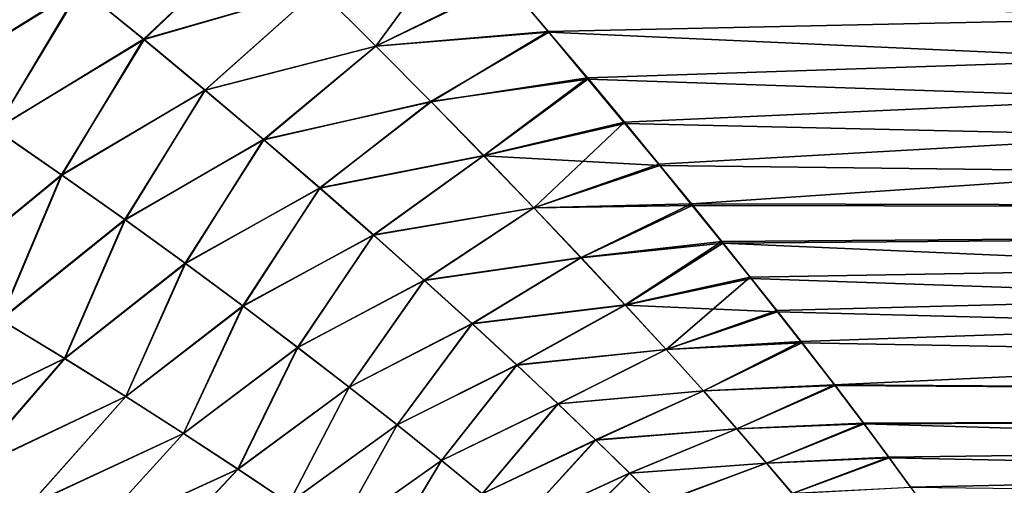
# Model space of a CAD drawing. Header units: millimetres. Extents: x -22 to 72, y 0 to 291.
# Tile 10 of 99: x 20.21 to 28.81, y 64.26 to 68.33. Entities that reach past the tile are written whole.
import ezdxf

# ---------------------------------------------------------------- set-up
doc = ezdxf.new("R2010")
doc.units = ezdxf.units.MM
doc.header["$LTSCALE"] = 65.185185
for name, color, linetype in [('13', 7, 'CONTINUOUS'), ('14', 7, 'CONTINUOUS'), ('6', 7, 'CONTINUOUS'), ('8', 7, 'CONTINUOUS')]:
    doc.layers.add(name, color=color, linetype=linetype)

msp = doc.modelspace()

# ---------------------------------------------------------------- linework, layer by layer
at = {"layer": '13', "color": 7, "linetype": 'CONTINUOUS'}
for points in [[(24.0684, 69.1205, 14.2993), (22.8185, 68.5972, 13.8979), (23.3209, 68.0971, 13.2952), (24.0684, 69.1205, 14.2993)], [(24.4613, 68.6586, 13.7858), (24.0684, 69.1205, 14.2993), (23.3209, 68.0971, 13.2952), (24.4613, 68.6586, 13.7858)], [(20.736, 68.6099, 14.5112), (20.1672, 69.0654, 15.033), (19.3957, 67.7736, 14.5527), (20.736, 68.6099, 14.5112)], [(21.2896, 68.1578, 13.9624), (22.2979, 69.1108, 14.4732), (20.736, 68.6099, 14.5112), (21.2896, 68.1578, 13.9624)], [(22.8185, 68.5972, 13.8979), (22.2979, 69.1108, 14.4732), (21.2896, 68.1578, 13.9624), (22.8185, 68.5972, 13.8979)], [(19.9954, 67.3697, 13.9866), (20.736, 68.6099, 14.5112), (19.3957, 67.7736, 14.5527), (19.9954, 67.3697, 13.9866)], [(21.2896, 68.1578, 13.9624), (20.736, 68.6099, 14.5112), (19.9954, 67.3697, 13.9866), (21.2896, 68.1578, 13.9624)], [(21.8243, 67.7135, 13.3889), (22.8185, 68.5972, 13.8979), (21.2896, 68.1578, 13.9624), (21.8243, 67.7135, 13.3889)], [(23.3209, 68.0971, 13.2952), (22.8185, 68.5972, 13.8979), (21.8243, 67.7135, 13.3889), (23.3209, 68.0971, 13.2952)], [(24.8272, 68.2264, 13.273), (24.4613, 68.6586, 13.7858), (23.3209, 68.0971, 13.2952), (24.8272, 68.2264, 13.273)], [(24.8272, 68.2264, 13.273), (23.3209, 68.0971, 13.2952), (23.8029, 67.6119, 12.6647), (24.8272, 68.2264, 13.273)], [(25.1694, 67.8196, 12.7579), (24.8272, 68.2264, 13.273), (23.8029, 67.6119, 12.6647), (25.1694, 67.8196, 12.7579)], [(20.5735, 66.9702, 13.3978), (21.2896, 68.1578, 13.9624), (19.9954, 67.3697, 13.9866), (20.5735, 66.9702, 13.3978)], [(21.8243, 67.7135, 13.3889), (21.2896, 68.1578, 13.9624), (20.5735, 66.9702, 13.3978), (21.8243, 67.7135, 13.3889)], [(22.3375, 67.2808, 12.7927), (23.3209, 68.0971, 13.2952), (21.8243, 67.7135, 13.3889), (22.3375, 67.2808, 12.7927)], [(23.8029, 67.6119, 12.6647), (23.3209, 68.0971, 13.2952), (22.3375, 67.2808, 12.7927), (23.8029, 67.6119, 12.6647)], [(25.1694, 67.8196, 12.7579), (23.8029, 67.6119, 12.6647), (24.2639, 67.1404, 12.0021), (25.1694, 67.8196, 12.7579)], [(25.492, 67.4323, 12.235), (25.1694, 67.8196, 12.7579), (24.2639, 67.1404, 12.0021), (25.492, 67.4323, 12.235)], [(21.1269, 66.5794, 12.7888), (21.8243, 67.7135, 13.3889), (20.5735, 66.9702, 13.3978), (21.1269, 66.5794, 12.7888)], [(22.3375, 67.2808, 12.7927), (21.8243, 67.7135, 13.3889), (21.1269, 66.5794, 12.7888), (22.3375, 67.2808, 12.7927)], [(22.8287, 66.8592, 12.1709), (23.8029, 67.6119, 12.6647), (22.3375, 67.2808, 12.7927), (22.8287, 66.8592, 12.1709)], [(24.2639, 67.1404, 12.0021), (23.8029, 67.6119, 12.6647), (22.8287, 66.8592, 12.1709), (24.2639, 67.1404, 12.0021)], [(25.492, 67.4323, 12.235), (24.2639, 67.1404, 12.0021), (24.7017, 66.6853, 11.3075), (25.492, 67.4323, 12.235)], [(25.7942, 67.0656, 11.7065), (25.492, 67.4323, 12.235), (24.7017, 66.6853, 11.3075), (25.7942, 67.0656, 11.7065)], [(20.5735, 66.9702, 13.3978), (19.9954, 67.3697, 13.9866), (19.4523, 66.0521, 13.5213), (20.5735, 66.9702, 13.3978)], [(21.6553, 66.1981, 12.1576), (22.3375, 67.2808, 12.7927), (21.1269, 66.5794, 12.7888), (21.6553, 66.1981, 12.1576)], [(22.8287, 66.8592, 12.1709), (22.3375, 67.2808, 12.7927), (21.6553, 66.1981, 12.1576), (22.8287, 66.8592, 12.1709)], [(23.2976, 66.4489, 11.5203), (24.2639, 67.1404, 12.0021), (22.8287, 66.8592, 12.1709), (23.2976, 66.4489, 11.5203)], [(24.7017, 66.6853, 11.3075), (24.2639, 67.1404, 12.0021), (23.2976, 66.4489, 11.5203), (24.7017, 66.6853, 11.3075)], [(26.0782, 66.7179, 11.1713), (25.7942, 67.0656, 11.7065), (24.7017, 66.6853, 11.3075), (26.0782, 66.7179, 11.1713)], [(20.0401, 65.7054, 12.8875), (20.5735, 66.9702, 13.3978), (19.4523, 66.0521, 13.5213), (20.0401, 65.7054, 12.8875)], [(21.1269, 66.5794, 12.7888), (20.5735, 66.9702, 13.3978), (20.0401, 65.7054, 12.8875), (21.1269, 66.5794, 12.7888)], [(22.1593, 65.8257, 11.4999), (22.8287, 66.8592, 12.1709), (21.6553, 66.1981, 12.1576), (22.1593, 65.8257, 11.4999)], [(23.2976, 66.4489, 11.5203), (22.8287, 66.8592, 12.1709), (22.1593, 65.8257, 11.4999), (23.2976, 66.4489, 11.5203)], [(26.0782, 66.7179, 11.1713), (24.7017, 66.6853, 11.3075), (25.1146, 66.2493, 10.5815), (26.0782, 66.7179, 11.1713)], [(26.3443, 66.3889, 10.6296), (26.0782, 66.7179, 11.1713), (25.1146, 66.2493, 10.5815), (26.3443, 66.3889, 10.6296)], [(23.7421, 66.0524, 10.8416), (24.7017, 66.6853, 11.3075), (23.2976, 66.4489, 11.5203), (23.7421, 66.0524, 10.8416)], [(25.1146, 66.2493, 10.5815), (24.7017, 66.6853, 11.3075), (23.7421, 66.0524, 10.8416), (25.1146, 66.2493, 10.5815)], [(20.6, 65.3665, 12.2354), (21.1269, 66.5794, 12.7888), (20.0401, 65.7054, 12.8875), (20.6, 65.3665, 12.2354)], [(21.6553, 66.1981, 12.1576), (21.1269, 66.5794, 12.7888), (20.6, 65.3665, 12.2354), (21.6553, 66.1981, 12.1576)], [(22.6371, 65.4648, 10.8159), (23.2976, 66.4489, 11.5203), (22.1593, 65.8257, 11.4999), (22.6371, 65.4648, 10.8159)], [(23.7421, 66.0524, 10.8416), (23.2976, 66.4489, 11.5203), (22.6371, 65.4648, 10.8159), (23.7421, 66.0524, 10.8416)], [(26.3443, 66.3889, 10.6296), (25.1146, 66.2493, 10.5815), (25.5003, 65.8354, 9.8251), (26.3443, 66.3889, 10.6296)], [(26.5927, 66.0788, 10.0826), (26.3443, 66.3889, 10.6296), (25.5003, 65.8354, 9.8251), (26.5927, 66.0788, 10.0826)], [(21.1336, 65.0347, 11.5598), (21.6553, 66.1981, 12.1576), (20.6, 65.3665, 12.2354), (21.1336, 65.0347, 11.5598)], [(22.1593, 65.8257, 11.4999), (21.6553, 66.1981, 12.1576), (21.1336, 65.0347, 11.5598), (22.1593, 65.8257, 11.4999)], [(24.1605, 65.6724, 10.1352), (25.1146, 66.2493, 10.5815), (23.7421, 66.0524, 10.8416), (24.1605, 65.6724, 10.1352)], [(25.5003, 65.8354, 9.8251), (25.1146, 66.2493, 10.5815), (24.1605, 65.6724, 10.1352), (25.5003, 65.8354, 9.8251)], [(23.0868, 65.1178, 10.1058), (23.7421, 66.0524, 10.8416), (22.6371, 65.4648, 10.8159), (23.0868, 65.1178, 10.1058)], [(24.1605, 65.6724, 10.1352), (23.7421, 66.0524, 10.8416), (23.0868, 65.1178, 10.1058), (24.1605, 65.6724, 10.1352)], [(26.5927, 66.0788, 10.0826), (25.5003, 65.8354, 9.8251), (25.8568, 65.4465, 9.04), (26.5927, 66.0788, 10.0826)], [(26.8236, 65.7876, 9.5313), (26.5927, 66.0788, 10.0826), (25.8568, 65.4465, 9.04), (26.8236, 65.7876, 9.5313)], [(21.6391, 64.7122, 10.8606), (22.1593, 65.8257, 11.4999), (21.1336, 65.0347, 11.5598), (21.6391, 64.7122, 10.8606)], [(22.6371, 65.4648, 10.8159), (22.1593, 65.8257, 11.4999), (21.6391, 64.7122, 10.8606), (22.6371, 65.4648, 10.8159)], [(24.5509, 65.3115, 9.4022), (25.5003, 65.8354, 9.8251), (24.1605, 65.6724, 10.1352), (24.5509, 65.3115, 9.4022)], [(25.8568, 65.4465, 9.04), (25.5003, 65.8354, 9.8251), (24.5509, 65.3115, 9.4022), (25.8568, 65.4465, 9.04)], [(27.0372, 65.515, 8.976), (26.8236, 65.7876, 9.5313), (25.8568, 65.4465, 9.04), (27.0372, 65.515, 8.976)], [(20.6, 65.3665, 12.2354), (20.0401, 65.7054, 12.8875), (19.159, 64.6674, 13.0338), (20.6, 65.3665, 12.2354)], [(23.5065, 64.7874, 9.3708), (24.1605, 65.6724, 10.1352), (23.0868, 65.1178, 10.1058), (23.5065, 64.7874, 9.3708)], [(24.5509, 65.3115, 9.4022), (24.1605, 65.6724, 10.1352), (23.5065, 64.7874, 9.3708), (24.5509, 65.3115, 9.4022)], [(27.0372, 65.515, 8.976), (25.8568, 65.4465, 9.04), (26.1822, 65.085, 8.2272), (27.0372, 65.515, 8.976)], [(27.3275, 65.1391, 8.1336), (27.0372, 65.515, 8.976), (26.1822, 65.085, 8.2272), (27.3275, 65.1391, 8.1336)], [(22.1148, 64.4014, 10.1378), (22.6371, 65.4648, 10.8159), (21.6391, 64.7122, 10.8606), (22.1148, 64.4014, 10.1378)], [(23.0868, 65.1178, 10.1058), (22.6371, 65.4648, 10.8159), (22.1148, 64.4014, 10.1378), (23.0868, 65.1178, 10.1058)], [(24.9115, 64.9722, 8.644), (25.8568, 65.4465, 9.04), (24.5509, 65.3115, 9.4022), (24.9115, 64.9722, 8.644)], [(26.1822, 65.085, 8.2272), (25.8568, 65.4465, 9.04), (24.9115, 64.9722, 8.644), (26.1822, 65.085, 8.2272)], [(19.7379, 64.3727, 12.3522), (20.6, 65.3665, 12.2354), (19.159, 64.6674, 13.0338), (19.7379, 64.3727, 12.3522)], [(21.1336, 65.0347, 11.5598), (20.6, 65.3665, 12.2354), (19.7379, 64.3727, 12.3522), (21.1336, 65.0347, 11.5598)], [(23.8944, 64.4761, 8.6118), (24.5509, 65.3115, 9.4022), (23.5065, 64.7874, 9.3708), (23.8944, 64.4761, 8.6118)], [(24.9115, 64.9722, 8.644), (24.5509, 65.3115, 9.4022), (23.8944, 64.4761, 8.6118), (24.9115, 64.9722, 8.644)], [(22.5587, 64.1047, 9.3923), (23.0868, 65.1178, 10.1058), (22.1148, 64.4014, 10.1378), (22.5587, 64.1047, 9.3923)], [(23.5065, 64.7874, 9.3708), (23.0868, 65.1178, 10.1058), (22.5587, 64.1047, 9.3923), (23.5065, 64.7874, 9.3708)], [(25.2406, 64.6567, 7.8611), (26.1822, 65.085, 8.2272), (24.9115, 64.9722, 8.644), (25.2406, 64.6567, 7.8611)], [(26.4752, 64.7532, 7.3878), (26.1822, 65.085, 8.2272), (25.2406, 64.6567, 7.8611), (26.4752, 64.7532, 7.3878)], [(27.3275, 65.1391, 8.1336), (26.1822, 65.085, 8.2272), (26.4752, 64.7532, 7.3878), (27.3275, 65.1391, 8.1336)], [(27.5823, 64.8025, 7.2806), (27.3275, 65.1391, 8.1336), (26.4752, 64.7532, 7.3878), (27.5823, 64.8025, 7.2806)], [(20.289, 64.0837, 11.6508), (21.1336, 65.0347, 11.5598), (19.7379, 64.3727, 12.3522), (20.289, 64.0837, 11.6508)], [(21.6391, 64.7122, 10.8606), (21.1336, 65.0347, 11.5598), (20.289, 64.0837, 11.6508), (21.6391, 64.7122, 10.8606)], [(24.2489, 64.1861, 7.8296), (24.9115, 64.9722, 8.644), (23.8944, 64.4761, 8.6118), (24.2489, 64.1861, 7.8296)], [(25.2406, 64.6567, 7.8611), (24.9115, 64.9722, 8.644), (24.2489, 64.1861, 7.8296), (25.2406, 64.6567, 7.8611)], [(22.9692, 63.8248, 8.625), (23.5065, 64.7874, 9.3708), (22.5587, 64.1047, 9.3923), (22.9692, 63.8248, 8.625)], [(23.8944, 64.4761, 8.6118), (23.5065, 64.7874, 9.3708), (22.9692, 63.8248, 8.625), (23.8944, 64.4761, 8.6118)], [(25.5371, 64.367, 7.0547), (26.4752, 64.7532, 7.3878), (25.2406, 64.6567, 7.8611), (25.5371, 64.367, 7.0547)], [(26.7345, 64.4536, 6.5232), (26.4752, 64.7532, 7.3878), (25.5371, 64.367, 7.0547), (26.7345, 64.4536, 6.5232)], [(27.5823, 64.8025, 7.2806), (26.4752, 64.7532, 7.3878), (26.7345, 64.4536, 6.5232), (27.5823, 64.8025, 7.2806)], [(27.8033, 64.5045, 6.4171), (27.5823, 64.8025, 7.2806), (26.7345, 64.4536, 6.5232), (27.8033, 64.5045, 6.4171)], [(20.8106, 63.8024, 10.9293), (21.6391, 64.7122, 10.8606), (20.289, 64.0837, 11.6508), (20.8106, 63.8024, 10.9293)], [(22.1148, 64.4014, 10.1378), (21.6391, 64.7122, 10.8606), (20.8106, 63.8024, 10.9293), (22.1148, 64.4014, 10.1378)], [(24.5687, 63.9194, 7.0249), (25.2406, 64.6567, 7.8611), (24.2489, 64.1861, 7.8296), (24.5687, 63.9194, 7.0249)], [(25.5371, 64.367, 7.0547), (25.2406, 64.6567, 7.8611), (24.5687, 63.9194, 7.0249), (25.5371, 64.367, 7.0547)], [(23.3446, 63.5636, 7.8364), (23.8944, 64.4761, 8.6118), (22.9692, 63.8248, 8.625), (23.3446, 63.5636, 7.8364)], [(24.2489, 64.1861, 7.8296), (23.8944, 64.4761, 8.6118), (23.3446, 63.5636, 7.8364), (24.2489, 64.1861, 7.8296)], [(27.8033, 64.5045, 6.4171), (26.7345, 64.4536, 6.5232), (26.9593, 64.1882, 5.6349), (27.8033, 64.5045, 6.4171)], [(27.9923, 64.244, 5.5401), (27.8033, 64.5045, 6.4171), (26.9593, 64.1882, 5.6349), (27.9923, 64.244, 5.5401)], [(21.3012, 63.5309, 10.1876), (22.1148, 64.4014, 10.1378), (20.8106, 63.8024, 10.9293), (21.3012, 63.5309, 10.1876)], [(22.5587, 64.1047, 9.3923), (22.1148, 64.4014, 10.1378), (21.3012, 63.5309, 10.1876), (22.5587, 64.1047, 9.3923)], [(25.8, 64.1053, 6.2256), (26.7345, 64.4536, 6.5232), (25.5371, 64.367, 7.0547), (25.8, 64.1053, 6.2256)], [(26.9593, 64.1882, 5.6349), (26.7345, 64.4536, 6.5232), (25.8, 64.1053, 6.2256), (26.9593, 64.1882, 5.6349)], [(20.289, 64.0837, 11.6508), (19.7379, 64.3727, 12.3522), (19.3034, 63.1689, 12.2283), (20.289, 64.0837, 11.6508)], [(24.8528, 63.678, 6.1984), (25.5371, 64.367, 7.0547), (24.5687, 63.9194, 7.0249), (24.8528, 63.678, 6.1984)], [(25.8, 64.1053, 6.2256), (25.5371, 64.367, 7.0547), (24.8528, 63.678, 6.1984), (25.8, 64.1053, 6.2256)]]:
    msp.add_3dface(points, dxfattribs=at)
at = {"layer": '14', "color": 7, "linetype": 'CONTINUOUS'}
for points in [[(21.2936, 68.1545, -13.9582), (20.7418, 68.605, -14.5055), (22.2976, 69.111, -14.4735), (21.2936, 68.1545, -13.9582)], [(22.8169, 68.5985, -13.8993), (21.2936, 68.1545, -13.9582), (22.2976, 69.111, -14.4735), (22.8169, 68.5985, -13.8993)], [(20.7418, 68.605, -14.5055), (19.3954, 67.7734, -14.5526), (20.1741, 69.0593, -15.0263), (20.7418, 68.605, -14.5055)], [(19.9939, 67.3708, -13.988), (19.3954, 67.7734, -14.5526), (20.7418, 68.605, -14.5055), (19.9939, 67.3708, -13.988)], [(21.2936, 68.1545, -13.9582), (19.9939, 67.3708, -13.988), (20.7418, 68.605, -14.5055), (21.2936, 68.1545, -13.9582)], [(21.8268, 67.7113, -13.3856), (21.2936, 68.1545, -13.9582), (22.8169, 68.5985, -13.8993), (21.8268, 67.7113, -13.3856)], [(23.3184, 68.0982, -13.2965), (21.8268, 67.7113, -13.3856), (22.8169, 68.5985, -13.8993), (23.3184, 68.0982, -13.2965)], [(24.466, 68.6508, -13.7769), (23.3184, 68.0982, -13.2965), (22.8169, 68.5985, -13.8993), (24.466, 68.6508, -13.7769)], [(24.466, 68.6508, -13.7769), (24.8311, 68.2184, -13.263), (23.3184, 68.0982, -13.2965), (24.466, 68.6508, -13.7769)], [(24.8311, 68.2184, -13.263), (23.8002, 67.6121, -12.6649), (23.3184, 68.0982, -13.2965), (24.8311, 68.2184, -13.263)], [(24.8311, 68.2184, -13.263), (25.1738, 67.8097, -12.7449), (23.8002, 67.6121, -12.6649), (24.8311, 68.2184, -13.263)], [(20.571, 66.9723, -13.4004), (19.9939, 67.3708, -13.988), (21.2936, 68.1545, -13.9582), (20.571, 66.9723, -13.4004)], [(21.8268, 67.7113, -13.3856), (20.571, 66.9723, -13.4004), (21.2936, 68.1545, -13.9582), (21.8268, 67.7113, -13.3856)], [(22.3392, 67.2785, -12.789), (21.8268, 67.7113, -13.3856), (23.3184, 68.0982, -13.2965), (22.3392, 67.2785, -12.789)], [(23.8002, 67.6121, -12.6649), (22.3392, 67.2785, -12.789), (23.3184, 68.0982, -13.2965), (23.8002, 67.6121, -12.6649)], [(25.1738, 67.8097, -12.7449), (24.2611, 67.14, -12.0014), (23.8002, 67.6121, -12.6649), (25.1738, 67.8097, -12.7449)], [(25.1738, 67.8097, -12.7449), (25.4972, 67.421, -12.2192), (24.2611, 67.14, -12.0014), (25.1738, 67.8097, -12.7449)], [(21.1242, 66.5815, -12.7911), (20.571, 66.9723, -13.4004), (21.8268, 67.7113, -13.3856), (21.1242, 66.5815, -12.7911)], [(22.3392, 67.2785, -12.789), (21.1242, 66.5815, -12.7911), (21.8268, 67.7113, -13.3856), (22.3392, 67.2785, -12.789)], [(22.8301, 66.8564, -12.1661), (22.3392, 67.2785, -12.789), (23.8002, 67.6121, -12.6649), (22.8301, 66.8564, -12.1661)], [(24.2611, 67.14, -12.0014), (22.8301, 66.8564, -12.1661), (23.8002, 67.6121, -12.6649), (24.2611, 67.14, -12.0014)], [(25.4972, 67.421, -12.2192), (25.8006, 67.0531, -11.6878), (24.2611, 67.14, -12.0014), (25.4972, 67.421, -12.2192)], [(20.571, 66.9723, -13.4004), (19.451, 66.0535, -13.5228), (19.9939, 67.3708, -13.988), (20.571, 66.9723, -13.4004)], [(21.653, 66.1995, -12.1587), (21.1242, 66.5815, -12.7911), (22.3392, 67.2785, -12.789), (21.653, 66.1995, -12.1587)], [(22.8301, 66.8564, -12.1661), (21.653, 66.1995, -12.1587), (22.3392, 67.2785, -12.789), (22.8301, 66.8564, -12.1661)], [(23.2988, 66.4459, -11.5149), (22.8301, 66.8564, -12.1661), (24.2611, 67.14, -12.0014), (23.2988, 66.4459, -11.5149)], [(24.6993, 66.6847, -11.3064), (23.2988, 66.4459, -11.5149), (24.2611, 67.14, -12.0014), (24.6993, 66.6847, -11.3064)], [(25.8006, 67.0531, -11.6878), (24.6993, 66.6847, -11.3064), (24.2611, 67.14, -12.0014), (25.8006, 67.0531, -11.6878)], [(25.8006, 67.0531, -11.6878), (26.0855, 66.7048, -11.1503), (24.6993, 66.6847, -11.3064), (25.8006, 67.0531, -11.6878)], [(20.0386, 65.7073, -12.889), (19.451, 66.0535, -13.5228), (20.571, 66.9723, -13.4004), (20.0386, 65.7073, -12.889)], [(21.1242, 66.5815, -12.7911), (20.0386, 65.7073, -12.889), (20.571, 66.9723, -13.4004), (21.1242, 66.5815, -12.7911)], [(22.1574, 65.8266, -11.5002), (21.653, 66.1995, -12.1587), (22.8301, 66.8564, -12.1661), (22.1574, 65.8266, -11.5002)], [(23.2988, 66.4459, -11.5149), (22.1574, 65.8266, -11.5002), (22.8301, 66.8564, -12.1661), (23.2988, 66.4459, -11.5149)], [(26.0855, 66.7048, -11.1503), (25.1126, 66.2487, -10.5803), (24.6993, 66.6847, -11.3064), (26.0855, 66.7048, -11.1503)], [(26.0855, 66.7048, -11.1503), (26.3522, 66.3758, -10.6072), (25.1126, 66.2487, -10.5803), (26.0855, 66.7048, -11.1503)], [(23.7432, 66.0495, -10.836), (23.2988, 66.4459, -11.5149), (24.6993, 66.6847, -11.3064), (23.7432, 66.0495, -10.836)], [(25.1126, 66.2487, -10.5803), (23.7432, 66.0495, -10.836), (24.6993, 66.6847, -11.3064), (25.1126, 66.2487, -10.5803)], [(20.599, 65.368, -12.2357), (20.0386, 65.7073, -12.889), (21.1242, 66.5815, -12.7911), (20.599, 65.368, -12.2357)], [(21.653, 66.1995, -12.1587), (20.599, 65.368, -12.2357), (21.1242, 66.5815, -12.7911), (21.653, 66.1995, -12.1587)], [(22.6355, 65.4653, -10.8157), (22.1574, 65.8266, -11.5002), (23.2988, 66.4459, -11.5149), (22.6355, 65.4653, -10.8157)], [(23.7432, 66.0495, -10.836), (22.6355, 65.4653, -10.8157), (23.2988, 66.4459, -11.5149), (23.7432, 66.0495, -10.836)], [(26.3522, 66.3758, -10.6072), (25.499, 65.8351, -9.8244), (25.1126, 66.2487, -10.5803), (26.3522, 66.3758, -10.6072)], [(26.3522, 66.3758, -10.6072), (26.6008, 66.0663, -10.0597), (25.499, 65.8351, -9.8244), (26.3522, 66.3758, -10.6072)], [(21.1329, 65.0357, -11.5593), (20.599, 65.368, -12.2357), (21.653, 66.1995, -12.1587), (21.1329, 65.0357, -11.5593)], [(22.1574, 65.8266, -11.5002), (21.1329, 65.0357, -11.5593), (21.653, 66.1995, -12.1587), (22.1574, 65.8266, -11.5002)], [(24.1617, 65.6698, -10.1299), (23.7432, 66.0495, -10.836), (25.1126, 66.2487, -10.5803), (24.1617, 65.6698, -10.1299)], [(25.499, 65.8351, -9.8244), (24.1617, 65.6698, -10.1299), (25.1126, 66.2487, -10.5803), (25.499, 65.8351, -9.8244)], [(23.0855, 65.1181, -10.1056), (22.6355, 65.4653, -10.8157), (23.7432, 66.0495, -10.836), (23.0855, 65.1181, -10.1056)], [(24.1617, 65.6698, -10.1299), (23.0855, 65.1181, -10.1056), (23.7432, 66.0495, -10.836), (24.1617, 65.6698, -10.1299)], [(26.6008, 66.0663, -10.0597), (26.8315, 65.7763, -9.5092), (25.499, 65.8351, -9.8244), (26.6008, 66.0663, -10.0597)], [(21.6386, 64.7128, -10.8596), (21.1329, 65.0357, -11.5593), (22.1574, 65.8266, -11.5002), (21.6386, 64.7128, -10.8596)], [(22.6355, 65.4653, -10.8157), (21.6386, 64.7128, -10.8596), (22.1574, 65.8266, -11.5002), (22.6355, 65.4653, -10.8157)], [(24.5522, 65.3094, -9.3975), (24.1617, 65.6698, -10.1299), (25.499, 65.8351, -9.8244), (24.5522, 65.3094, -9.3975)], [(25.8563, 65.4463, -9.0397), (24.5522, 65.3094, -9.3975), (25.499, 65.8351, -9.8244), (25.8563, 65.4463, -9.0397)], [(26.8315, 65.7763, -9.5092), (25.8563, 65.4463, -9.0397), (25.499, 65.8351, -9.8244), (26.8315, 65.7763, -9.5092)], [(26.8315, 65.7763, -9.5092), (27.0445, 65.5054, -8.9558), (25.8563, 65.4463, -9.0397), (26.8315, 65.7763, -9.5092)], [(20.599, 65.368, -12.2357), (19.1572, 64.6698, -13.0358), (20.0386, 65.7073, -12.889), (20.599, 65.368, -12.2357)], [(23.5056, 64.7877, -9.3709), (23.0855, 65.1181, -10.1056), (24.1617, 65.6698, -10.1299), (23.5056, 64.7877, -9.3709)], [(24.5522, 65.3094, -9.3975), (23.5056, 64.7877, -9.3709), (24.1617, 65.6698, -10.1299), (24.5522, 65.3094, -9.3975)], [(27.0445, 65.5054, -8.9558), (26.1825, 65.0849, -8.2271), (25.8563, 65.4463, -9.0397), (27.0445, 65.5054, -8.9558)], [(27.0445, 65.5054, -8.9558), (27.3337, 65.132, -8.1166), (26.1825, 65.0849, -8.2271), (27.0445, 65.5054, -8.9558)], [(22.1144, 64.4017, -10.1368), (21.6386, 64.7128, -10.8596), (22.6355, 65.4653, -10.8157), (22.1144, 64.4017, -10.1368)], [(23.0855, 65.1181, -10.1056), (22.1144, 64.4017, -10.1368), (22.6355, 65.4653, -10.8157), (23.0855, 65.1181, -10.1056)], [(24.913, 64.9705, -8.6399), (24.5522, 65.3094, -9.3975), (25.8563, 65.4463, -9.0397), (24.913, 64.9705, -8.6399)], [(26.1825, 65.0849, -8.2271), (24.913, 64.9705, -8.6399), (25.8563, 65.4463, -9.0397), (26.1825, 65.0849, -8.2271)], [(19.7368, 64.3749, -12.3531), (19.1572, 64.6698, -13.0358), (20.599, 65.368, -12.2357), (19.7368, 64.3749, -12.3531)], [(21.1329, 65.0357, -11.5593), (19.7368, 64.3749, -12.3531), (20.599, 65.368, -12.2357), (21.1329, 65.0357, -11.5593)], [(23.8939, 64.4763, -8.6123), (23.5056, 64.7877, -9.3709), (24.5522, 65.3094, -9.3975), (23.8939, 64.4763, -8.6123)], [(24.913, 64.9705, -8.6399), (23.8939, 64.4763, -8.6123), (24.5522, 65.3094, -9.3975), (24.913, 64.9705, -8.6399)], [(22.5584, 64.1049, -9.3916), (22.1144, 64.4017, -10.1368), (23.0855, 65.1181, -10.1056), (22.5584, 64.1049, -9.3916)], [(23.5056, 64.7877, -9.3709), (22.5584, 64.1049, -9.3916), (23.0855, 65.1181, -10.1056), (23.5056, 64.7877, -9.3709)], [(25.2424, 64.6553, -7.8576), (24.913, 64.9705, -8.6399), (26.1825, 65.0849, -8.2271), (25.2424, 64.6553, -7.8576)], [(26.476, 64.7533, -7.3879), (25.2424, 64.6553, -7.8576), (26.1825, 65.0849, -8.2271), (26.476, 64.7533, -7.3879)], [(27.3337, 65.132, -8.1166), (26.476, 64.7533, -7.3879), (26.1825, 65.0849, -8.2271), (27.3337, 65.132, -8.1166)], [(27.3337, 65.132, -8.1166), (27.5873, 64.7975, -7.2672), (26.476, 64.7533, -7.3879), (27.3337, 65.132, -8.1166)], [(20.2883, 64.0856, -11.6509), (19.7368, 64.3749, -12.3531), (21.1329, 65.0357, -11.5593), (20.2883, 64.0856, -11.6509)], [(21.6386, 64.7128, -10.8596), (20.2883, 64.0856, -11.6509), (21.1329, 65.0357, -11.5593), (21.6386, 64.7128, -10.8596)], [(24.2489, 64.1862, -7.8303), (23.8939, 64.4763, -8.6123), (24.913, 64.9705, -8.6399), (24.2489, 64.1862, -7.8303)], [(25.2424, 64.6553, -7.8576), (24.2489, 64.1862, -7.8303), (24.913, 64.9705, -8.6399), (25.2424, 64.6553, -7.8576)], [(22.9691, 63.8248, -8.6247), (22.5584, 64.1049, -9.3916), (23.5056, 64.7877, -9.3709), (22.9691, 63.8248, -8.6247)], [(23.8939, 64.4763, -8.6123), (22.9691, 63.8248, -8.6247), (23.5056, 64.7877, -9.3709), (23.8939, 64.4763, -8.6123)], [(25.539, 64.3659, -7.0516), (25.2424, 64.6553, -7.8576), (26.476, 64.7533, -7.3879), (25.539, 64.3659, -7.0516)], [(26.7357, 64.4536, -6.5233), (25.539, 64.3659, -7.0516), (26.476, 64.7533, -7.3879), (26.7357, 64.4536, -6.5233)], [(27.5873, 64.7975, -7.2672), (26.7357, 64.4536, -6.5233), (26.476, 64.7533, -7.3879), (27.5873, 64.7975, -7.2672)], [(27.5873, 64.7975, -7.2672), (27.8072, 64.5011, -6.4067), (26.7357, 64.4536, -6.5233), (27.5873, 64.7975, -7.2672)], [(20.8102, 63.8038, -10.9288), (20.2883, 64.0856, -11.6509), (21.6386, 64.7128, -10.8596), (20.8102, 63.8038, -10.9288)], [(22.1144, 64.4017, -10.1368), (20.8102, 63.8038, -10.9288), (21.6386, 64.7128, -10.8596), (22.1144, 64.4017, -10.1368)], [(24.569, 63.9195, -7.0256), (24.2489, 64.1862, -7.8303), (25.2424, 64.6553, -7.8576), (24.569, 63.9195, -7.0256)], [(25.539, 64.3659, -7.0516), (24.569, 63.9195, -7.0256), (25.2424, 64.6553, -7.8576), (25.539, 64.3659, -7.0516)], [(23.3448, 63.5636, -7.8364), (22.9691, 63.8248, -8.6247), (23.8939, 64.4763, -8.6123), (23.3448, 63.5636, -7.8364)], [(24.2489, 64.1862, -7.8303), (23.3448, 63.5636, -7.8364), (23.8939, 64.4763, -8.6123), (24.2489, 64.1862, -7.8303)], [(27.8072, 64.5011, -6.4067), (26.9605, 64.1882, -5.635), (26.7357, 64.4536, -6.5233), (27.8072, 64.5011, -6.4067)], [(27.8072, 64.5011, -6.4067), (27.9953, 64.2418, -5.5324), (26.9605, 64.1882, -5.635), (27.8072, 64.5011, -6.4067)], [(21.3008, 63.5319, -10.1871), (20.8102, 63.8038, -10.9288), (22.1144, 64.4017, -10.1368), (21.3008, 63.5319, -10.1871)], [(22.5584, 64.1049, -9.3916), (21.3008, 63.5319, -10.1871), (22.1144, 64.4017, -10.1368), (22.5584, 64.1049, -9.3916)], [(25.8018, 64.1043, -6.2228), (25.539, 64.3659, -7.0516), (26.7357, 64.4536, -6.5233), (25.8018, 64.1043, -6.2228)], [(26.9605, 64.1882, -5.635), (25.8018, 64.1043, -6.2228), (26.7357, 64.4536, -6.5233), (26.9605, 64.1882, -5.635)], [(20.2883, 64.0856, -11.6509), (19.3032, 63.1715, -12.2283), (19.7368, 64.3749, -12.3531), (20.2883, 64.0856, -11.6509)], [(24.8534, 63.678, -6.199), (24.569, 63.9195, -7.0256), (25.539, 64.3659, -7.0516), (24.8534, 63.678, -6.199)], [(25.8018, 64.1043, -6.2228), (24.8534, 63.678, -6.199), (25.539, 64.3659, -7.0516), (25.8018, 64.1043, -6.2228)]]:
    msp.add_3dface(points, dxfattribs=at)
at = {"layer": '6', "color": 7, "linetype": 'CONTINUOUS'}
for points in [[(24.4613, 68.6586, 13.7858), (24.8272, 68.2264, 13.273), (59.7, 68.9808, 14.1476), (24.4613, 68.6586, 13.7858)], [(24.8272, 68.2264, 13.273), (25.1694, 67.8196, 12.7579), (59.7, 68.9808, 14.1476), (24.8272, 68.2264, 13.273)], [(25.1694, 67.8196, 12.7579), (25.492, 67.4323, 12.235), (59.7, 68.9808, 14.1476), (25.1694, 67.8196, 12.7579)], [(25.492, 67.4323, 12.235), (25.7942, 67.0656, 11.7065), (59.7, 68.9808, 14.1476), (25.492, 67.4323, 12.235)], [(25.7942, 67.0656, 11.7065), (26.0782, 66.7179, 11.1713), (59.7, 68.9808, 14.1476), (25.7942, 67.0656, 11.7065)], [(59.7, 68.9808, 14.1476), (26.0782, 66.7179, 11.1713), (59.7, 66.6454, 11.0551), (59.7, 68.9808, 14.1476)], [(26.0782, 66.7179, 11.1713), (26.3443, 66.3889, 10.6296), (59.7, 66.6454, 11.0551), (26.0782, 66.7179, 11.1713)], [(26.3443, 66.3889, 10.6296), (26.5927, 66.0788, 10.0826), (59.7, 66.6454, 11.0551), (26.3443, 66.3889, 10.6296)], [(26.5927, 66.0788, 10.0826), (26.8236, 65.7876, 9.5313), (59.7, 66.6454, 11.0551), (26.5927, 66.0788, 10.0826)], [(26.8236, 65.7876, 9.5313), (27.0372, 65.515, 8.976), (59.7, 66.6454, 11.0551), (26.8236, 65.7876, 9.5313)], [(27.0372, 65.515, 8.976), (27.3275, 65.1391, 8.1336), (59.7, 66.6454, 11.0551), (27.0372, 65.515, 8.976)], [(59.7, 66.6454, 11.0551), (27.3275, 65.1391, 8.1336), (59.7, 64.9181, 7.5861), (59.7, 66.6454, 11.0551)], [(27.3275, 65.1391, 8.1336), (27.5823, 64.8025, 7.2806), (59.7, 64.9181, 7.5861), (27.3275, 65.1391, 8.1336)], [(27.5823, 64.8025, 7.2806), (27.8033, 64.5045, 6.4171), (59.7, 64.9181, 7.5861), (27.5823, 64.8025, 7.2806)], [(27.8033, 64.5045, 6.4171), (27.9923, 64.244, 5.5401), (59.7, 64.9181, 7.5861), (27.8033, 64.5045, 6.4171)], [(27.9923, 64.244, 5.5401), (28.1501, 64.0211, 4.6493), (59.7, 64.9181, 7.5861), (27.9923, 64.244, 5.5401)], [(59.7, 64.9181, 7.5861), (28.1501, 64.0211, 4.6493), (59.7, 63.8576, 3.8587), (59.7, 64.9181, 7.5861)]]:
    msp.add_3dface(points, dxfattribs=at)
at = {"layer": '8', "color": 7, "linetype": 'CONTINUOUS'}
for points in [[(59.7, 66.6454, -11.0551), (24.466, 68.6508, -13.7769), (59.7, 68.9808, -14.1476), (59.7, 66.6454, -11.0551)], [(24.8311, 68.2184, -13.263), (24.466, 68.6508, -13.7769), (59.7, 66.6454, -11.0551), (24.8311, 68.2184, -13.263)], [(25.1738, 67.8097, -12.7449), (24.8311, 68.2184, -13.263), (59.7, 66.6454, -11.0551), (25.1738, 67.8097, -12.7449)], [(25.4972, 67.421, -12.2192), (25.1738, 67.8097, -12.7449), (59.7, 66.6454, -11.0551), (25.4972, 67.421, -12.2192)], [(25.8006, 67.0531, -11.6878), (25.4972, 67.421, -12.2192), (59.7, 66.6454, -11.0551), (25.8006, 67.0531, -11.6878)], [(26.0855, 66.7048, -11.1503), (25.8006, 67.0531, -11.6878), (59.7, 66.6454, -11.0551), (26.0855, 66.7048, -11.1503)], [(26.3522, 66.3758, -10.6072), (26.0855, 66.7048, -11.1503), (59.7, 66.6454, -11.0551), (26.3522, 66.3758, -10.6072)], [(59.7, 64.9181, -7.5861), (26.3522, 66.3758, -10.6072), (59.7, 66.6454, -11.0551), (59.7, 64.9181, -7.5861)], [(26.6008, 66.0663, -10.0597), (26.3522, 66.3758, -10.6072), (59.7, 64.9181, -7.5861), (26.6008, 66.0663, -10.0597)], [(26.8315, 65.7763, -9.5092), (26.6008, 66.0663, -10.0597), (59.7, 64.9181, -7.5861), (26.8315, 65.7763, -9.5092)], [(27.0445, 65.5054, -8.9558), (26.8315, 65.7763, -9.5092), (59.7, 64.9181, -7.5861), (27.0445, 65.5054, -8.9558)], [(27.3337, 65.132, -8.1166), (27.0445, 65.5054, -8.9558), (59.7, 64.9181, -7.5861), (27.3337, 65.132, -8.1166)], [(27.5873, 64.7975, -7.2672), (27.3337, 65.132, -8.1166), (59.7, 64.9181, -7.5861), (27.5873, 64.7975, -7.2672)], [(59.7, 63.8576, -3.8587), (27.5873, 64.7975, -7.2672), (59.7, 64.9181, -7.5861), (59.7, 63.8576, -3.8587)], [(27.8072, 64.5011, -6.4067), (27.5873, 64.7975, -7.2672), (59.7, 63.8576, -3.8587), (27.8072, 64.5011, -6.4067)], [(27.9953, 64.2418, -5.5324), (27.8072, 64.5011, -6.4067), (59.7, 63.8576, -3.8587), (27.9953, 64.2418, -5.5324)]]:
    msp.add_3dface(points, dxfattribs=at)

doc.saveas('drawing.dxf')
